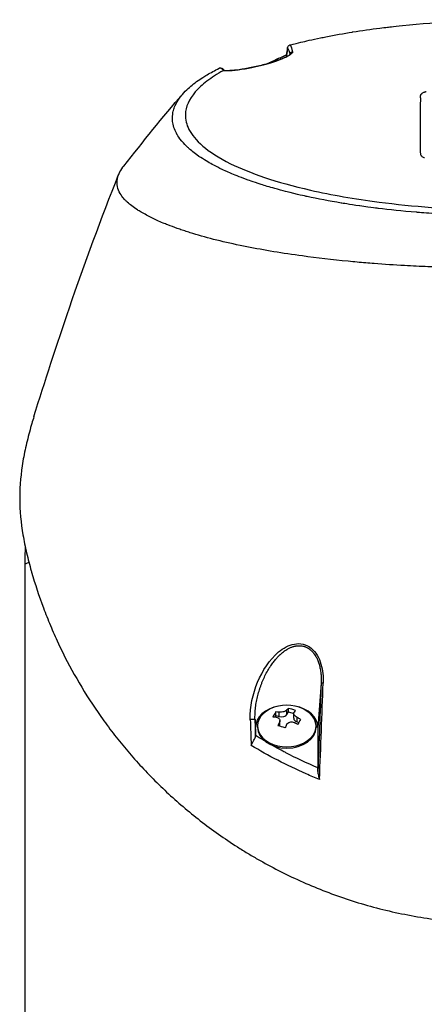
# Model space of a CAD drawing. Header units: millimetres. Extents: x 0 to 5219, y 0 to 2970.
# Tile 17 of 233: x 928 to 992, y 418 to 576. Entities that reach past the tile are written whole.
import ezdxf

# ---------------------------------------------------------------- set-up
doc = ezdxf.new("R2010")
doc.units = ezdxf.units.MM
doc.header["$LTSCALE"] = 0.2

# ---------------------------------------------------------------- blocks, each defined once
blk = doc.blocks.new('A$C0ad0ff27')
for p, q in [((-34.04, 269.12), (-34.01, 268.96)), ((-34.01, 268.9), (-34.01, 268.9)), ((-33.46, 269.21), (-33.46, 269.21)), ((-43.91, 266.65), (-43.91, 266.65)), ((-43.9, 266.65), (-43.9, 266.65)), ((-37.35, 267.72), (-37.35, 267.72)), ((-37.28, 267.74), (-37.28, 267.74)), ((-12.53, 260.42), (-12.53, 260.42)), ((-12.53, 258.1), (-12.53, 258.1)), ((-43.49, 250.46), (-43.49, 250.46)), ((-42.97, 250.23), (-42.97, 250.23)), ((-42.89, 250.19), (-42.89, 250.19)), ((-42.66, 250.1), (-42.66, 250.1)), ((-37.71, 248.32), (-37.71, 248.32)), ((-76, 187.5), (-76, 96.5)), ((-36, 172.12), (-36, 172.11)), ((-35.24, 172.96), (-35.24, 172.96)), ((-37.09, 170.5), (-37.08, 170.5)), ((-36.8, 170.99), (-36.79, 170.99)), ((-36.71, 171.13), (-36.71, 171.14)), ((-28.57, 170.5), (-28.57, 170.5)), ((-28.27, 170.5), (-28.27, 170.5)), ((-28.48, 168.56), (-29, 161.48)), ((-33.97, 163.56), (-33.97, 164.27)), ((-33.74, 163.94), (-33.74, 164.52)), ((-39, 161.48), (-39.09, 162.73)), ((-35.88, 163.12), (-35.73, 163.37)), ((-35.73, 163.37), (-35.73, 163.95)), ((-35.73, 163.37), (-35.2, 163.2)), ((-35.2, 163.2), (-35.2, 163.92)), ((-35.11, 161.78), (-35.11, 162.55)), ((-33.97, 163.56), (-33.74, 163.94)), ((-33.74, 163.94), (-32.89, 163.68)), ((-32.89, 162.95), (-32.89, 163.72)), ((-32.31, 162.34), (-32.31, 163.06)), ((-39, 160.18), (-39, 161.48)), ((-38.7, 161.68), (-38.7, 161.48)), ((-35.19, 161.67), (-35.19, 162.23)), ((-32.31, 162.34), (-32.08, 162.27)), ((-29.3, 161.68), (-29.3, 161.48)), ((-29, 161.48), (-29, 154.98)), ((-36, 156.49), (-36, 156.49)), ((-28.58, 157.53), (-28.58, 157.53)), ((-32, 154.52), (-32, 154.52)), ((-31.5, 154.29), (-31.5, 154.29)), ((-29.81, 153.56), (-29.81, 153.56))]:
    blk.add_line(p, q)
for centre, radius, start, end in [((0, 187.5), 76, 177.7917, 180), ((-34, 158.94), 6.1, 64.3547, 115.6453)]:
    blk.add_arc(centre, radius, start, end)
for centre, major_axis, ratio, start_param, end_param in [((-42.64, -77.92), (13.54, 365.5), 0.037007, 0.309924, 0.320526), ((-35, 267.68), (-0.409, 0.913), 0.345392, 6.132175, 6.283011), ((-32.96, 269.23), (-0.484, -0.125), 0.991715, 4.674408, 5.910256), ((-13.48, 270.28), (31.41, 2.51), 0.175412, 3.266736, 3.349448), ((0, 187.5), (76, 0), 0.039474, 3.009799, 3.141593), ((-65.6, -471.16), (40.63, 800.94), 0.010313, 5.606685, 5.638035), ((-27.98, 168.54), (-0.5, 0.018), 0.001055, 5.102146, 6.24617), ((-34, 161.68), (4.7, 0), 0.707107, 2.167258, 7.25752), ((-34, 161.48), (-5, 0), 0.707107, 4.977936, 6.283185), ((-34.58, 159.11), (-1.74, -5.81), 0.275938, 3.606045, 3.707091), ((-33.16, 160.33), (-4.9, 2.93), 0.651044, 4.974451, 5.194448), ((-33.42, 158.76), (1.74, 5.81), 0.275938, 0.464452, 0.565498), ((-34, 161.48), (5, 0), 0.707107, 0, 1.305249), ((-39.59, 162.71), (0.5, 0.018), 0.038586, 0.037043, 2.12174), ((-18.17, 139.57), (-23.04, 614.89), 0.033838, 1.531881, 1.538612), ((-15.61, 139.97), (-22.65, 611.28), 0.037007, 1.532183, 1.536415), ((-35.98, 159.53), (-1.64, -5.47), 0.275938, 3.858248, 4.078245), ((-34.24, 158.53), (5.2, -3.12), 0.651044, 2.204012, 2.305058), ((-33.76, 159.34), (-5.2, 3.12), 0.651044, 5.345605, 5.446651), ((-34.83, 163.82), (-0.94, 0), 0.707107, 1.169909, 2.740705), ((-31.95, 162.95), (-0.94, 0), 0.707107, 0, 1.169909), ((-33.76, 159.34), (-5.2, 3.12), 0.651044, 4.722248, 4.823294), ((-32.02, 158.34), (1.64, 5.47), 0.275938, 0.716655, 0.936652), ((-34, 161.48), (4.7, 0), 0.707107, 3.141593, 6.283185), ((-34.58, 159.11), (-1.74, -5.81), 0.275938, 4.229401, 4.330448), ((-34.84, 157.54), (4.9, -2.93), 0.651044, 1.832858, 2.052856), ((-36.05, 161.78), (0.94, 0), 0.707107, 6.095685, 6.283185), ((-33.42, 158.76), (1.74, 5.81), 0.275938, 1.087809, 1.188855), ((-34.24, 158.53), (5.2, -3.12), 0.651044, 1.580655, 1.681702), ((-34, 152.29), (-6.7, 0), 0.707107, 5.080892, 5.081126)]:
    blk.add_ellipse(centre, major_axis=major_axis, ratio=ratio, start_param=start_param, end_param=end_param)
for points, knots in [([(-15.42, 273.91), (-9.64, 274.49), (-3.61, 274.84), (6.74, 274.65), (11.21, 274.35), (15.52, 273.91)], [0, 0, 0, 0, 1.779262, 1.779262, 3.10461, 3.10461, 3.10461, 3.10461]), ([(-33.47, 270.79), (-33.41, 270.81), (-32.85, 270.96), (-31.74, 271.22), (-30.97, 271.41), (-29.94, 271.65), (-28.6, 271.92), (-28.31, 271.98), (-28.02, 272.04), (-27.73, 272.1), (-26.3, 272.38), (-24.88, 272.64), (-23.49, 272.86), (-23.45, 272.87), (-23.42, 272.87), (-23.38, 272.88), (-21.97, 273.1), (-20.52, 273.31), (-19.05, 273.5), (-18.64, 273.55), (-18.24, 273.6), (-17.83, 273.64), (-17.82, 273.65), (-17.03, 273.75), (-15.42, 273.91)], [0, 0, 0, 0, 0.0491532, 0.0491532, 0.0491532, 0.0833333, 0.0833333, 0.0833333, 0.0971125, 0.0971125, 0.0971125, 0.1649409, 0.1649409, 0.1649409, 0.1666667, 0.1666667, 0.1666667, 0.23215, 0.23215, 0.23215, 0.25, 0.25, 0.25, 0.2882133, 0.2882133, 0.2882133, 0.2882133]), ([(-33.86, 270.31), (-33.86, 270.32), (-33.86, 270.32), (-33.86, 270.36), (-33.85, 270.41), (-33.83, 270.49), (-33.81, 270.54), (-33.76, 270.61), (-33.73, 270.65), (-33.66, 270.71), (-33.62, 270.73), (-33.58, 270.75)], [-0.05578122, -0.05578122, -0.05578122, -0.05578122, -0.05549131, -0.05549131, -0.04204343, -0.04204343, -0.0278857, -0.0278857, -0.01375246, -0.01375246, -0.00000001, -0.00000001, -0.00000001, -0.00000001]), ([(-33.47, 270.79), (-33.49, 270.79), (-33.51, 270.78), (-33.54, 270.77), (-33.56, 270.76), (-33.58, 270.75)], [0.00000003, 0.00000003, 0.00000003, 0.00000003, 0.00636331, 0.00636331, 0.01211247, 0.01211247, 0.01211247, 0.01211247]), ([(-33.07, 269.71), (-33.04, 269.62), (-33.1, 269.5), (-33.27, 269.36), (-33.43, 269.22), (-33.7, 269.05), (-34.07, 268.87), (-34.26, 268.78), (-34.48, 268.68), (-34.74, 268.58), (-34.99, 268.48), (-35.26, 268.38), (-35.56, 268.27), (-35.87, 268.17), (-36.18, 268.06), (-36.52, 267.96), (-36.86, 267.85), (-37.21, 267.75), (-37.56, 267.66), (-37.91, 267.57), (-38.27, 267.48), (-38.64, 267.39), (-38.99, 267.31), (-39.34, 267.23), (-39.7, 267.16), (-40.04, 267.09), (-40.37, 267.03), (-40.7, 266.97), (-41.02, 266.92), (-41.32, 266.87), (-41.62, 266.83), (-42.17, 266.76), (-42.67, 266.7), (-43.13, 266.68), (-43.55, 266.65), (-43.91, 266.65), (-44.21, 266.67)], [0, 0, 0, 0, 0.125, 0.125, 0.125, 0.25, 0.25, 0.25, 0.3125, 0.3125, 0.3125, 0.375, 0.375, 0.375, 0.4375, 0.4375, 0.4375, 0.5, 0.5, 0.5, 0.5625, 0.5625, 0.5625, 0.625, 0.625, 0.625, 0.6875, 0.6875, 0.6875, 0.75, 0.75, 0.75, 0.875, 0.875, 0.875, 0.9999998, 0.9999998, 0.9999998, 0.9999998]), ([(-44.05, 266.69), (-43.74, 266.67), (-43.29, 266.68), (-42.17, 266.77), (-41.46, 266.85), (-40.34, 267.05), (-39.99, 267.11), (-39.02, 267.31), (-38.37, 267.46), (-37.21, 267.76), (-36.69, 267.91), (-35.78, 268.2), (-35.39, 268.34), (-34.7, 268.6), (-34.4, 268.73), (-33.89, 268.99), (-33.68, 269.11), (-33.5, 269.24), (-33.46, 269.28), (-33.43, 269.31), (-33.42, 269.32), (-33.42, 269.32)], [0, 0, 0, 0, 0.272573, 0.272573, 0.552683, 0.552683, 0.670406, 0.670406, 0.865983, 0.865983, 1.029233, 1.029233, 1.175661, 1.175661, 1.325772, 1.325772, 1.495719, 1.495719, 1.586781, 1.586781, 1.627368, 1.627368, 1.627368, 1.627368]), ([(-37.24, 267.75), (-37.03, 267.85), (-36.4, 268.14), (-35.77, 268.42), (-35.36, 268.61)], [0.2141406, 0.2141406, 0.2141406, 0.2141406, 0.2911132, 0.436691, 0.436691, 0.436691, 0.436691]), ([(-35.24, 268.4), (-34.93, 268.53), (-34.67, 268.64), (-34.48, 268.72), (-34.3, 268.8), (-34.17, 268.85), (-34.09, 268.89)], [-0.3381956, -0.3381956, -0.3381956, -0.3381956, -0.1967319, -0.1967319, -0.1967319, -0.0664728, -0.0664728, -0.0664728, -0.0664728]), ([(-44.21, 266.67), (-45.16, 266.14), (-46.03, 265.58), (-47.54, 264.43), (-48.17, 263.85), (-49.69, 262.09), (-50.23, 260.88), (-50.29, 258.85), (-50.09, 258.05), (-48.82, 255.59), (-46.87, 253.68), (-39.98, 250.29), (-35.78, 248.81), (-26.81, 246.77), (-23.11, 246.12), (-16.48, 245.27), (-13.65, 244.99), (-8.65, 244.62), (-6.47, 244.51), (-2.83, 244.39), (-1.35, 244.37), (0.13, 244.37)], [-13.245772, -13.245772, -13.245772, -13.245772, -12.251128, -12.251128, -11.274972, -11.274972, -9.337784, -9.337784, -8.051587, -8.051587, -5.366006, -5.366006, -3.267179, -3.267179, -1.993957, -1.993957, -1.102626, -1.102626, -0.445934, -0.445934, 0, 0, 0, 0]), ([(-46.79, 266.01), (-46.49, 266.19), (-46.18, 266.36), (-45.53, 266.71), (-45.19, 266.89), (-44.84, 267.05)], [-0.4021179, -0.4021179, -0.4021179, -0.4021179, -0.2010493, -0.2010493, -0.000001, -0.000001, -0.000001, -0.000001]), ([(-44.58, 267.1), (-44.61, 267.1), (-44.64, 267.1), (-44.69, 267.1), (-44.71, 267.09), (-44.77, 267.08), (-44.81, 267.07), (-44.84, 267.05)], [-0.03323474, -0.03323474, -0.03323474, -0.03323474, -0.02493702, -0.02493702, -0.016586, -0.016586, -0.00000027, -0.00000027, -0.00000027, -0.00000027]), ([(-44.58, 267.1), (-44.49, 267.11), (-44.37, 267.07), (-44.28, 267), (-44.26, 266.98), (-44.24, 266.96), (-44.22, 266.94)], [-0.9999898, -0.9999898, -0.9999898, -0.9999898, -0.5, -0.5, -0.5, -0.3696575, -0.3696575, -0.3696575, -0.3696575]), ([(-44.21, 266.67), (-44.2, 266.67), (-44.19, 266.67), (-44.18, 266.68), (-44.17, 266.68), (-44.15, 266.69), (-44.14, 266.69), (-44.12, 266.69)], [0.00000075, 0.00000075, 0.00000075, 0.00000075, 0.00345757, 0.00345757, 0.00673721, 0.00673721, 0.01277471, 0.01277471, 0.01277471, 0.01277471]), ([(0.13, 243.42), (-0.45, 243.42), (-1.57, 243.42), (-3.21, 243.46), (-3.74, 243.47), (-4.25, 243.49), (-4.75, 243.5), (-5.37, 243.52), (-5.96, 243.54), (-6.53, 243.57), (-6.98, 243.59), (-8.08, 243.63), (-9.81, 243.74), (-11.14, 243.83), (-12.21, 243.91), (-13.04, 243.98), (-13.08, 243.98), (-13.12, 243.98), (-13.16, 243.99), (-15.54, 244.18), (-17.58, 244.4), (-19.3, 244.61), (-19.34, 244.62), (-20.37, 244.73), (-22.31, 245.01), (-22.32, 245.01), (-22.33, 245.01), (-22.33, 245.01), (-24.06, 245.26), (-25.02, 245.43), (-25.29, 245.47), (-27.18, 245.78), (-29, 246.13), (-30.75, 246.51), (-30.79, 246.52), (-30.83, 246.53), (-30.87, 246.54), (-31.02, 246.57), (-32.18, 246.81), (-34.19, 247.33), (-34.72, 247.46), (-35.3, 247.62), (-35.94, 247.8), (-36.8, 248.04), (-37.52, 248.26), (-38.12, 248.45), (-39.47, 248.88), (-40.22, 249.16), (-40.47, 249.25), (-41.59, 249.65), (-42.43, 250), (-43.05, 250.26), (-43.73, 250.55), (-44.15, 250.75), (-44.36, 250.85), (-45.38, 251.34), (-46.11, 251.74), (-46.64, 252.05), (-47.06, 252.29), (-47.35, 252.47), (-47.53, 252.59), (-47.81, 252.77), (-48.27, 253.07), (-48.83, 253.5), (-49.14, 253.74), (-49.39, 253.94), (-49.58, 254.12), (-49.73, 254.24), (-49.84, 254.35), (-49.94, 254.44), (-50.15, 254.64), (-50.48, 254.96), (-50.83, 255.39), (-51.29, 255.94), (-51.47, 256.26), (-51.52, 256.35), (-51.53, 256.37), (-51.54, 256.38), (-51.55, 256.4), (-51.93, 257.03), (-52.17, 257.68), (-52.28, 258.32), (-52.3, 258.44), (-52.31, 258.57), (-52.33, 258.73), (-52.34, 258.9), (-52.34, 259.1), (-52.33, 259.32), (-52.3, 259.88), (-52.2, 260.21), (-52.17, 260.3), (-52.1, 260.56), (-52.01, 260.82), (-51.9, 261.07), (-51.72, 261.47), (-51.49, 261.86), (-51.21, 262.26), (-50.91, 262.68), (-50.58, 263.06), (-50.27, 263.38), (-49.96, 263.69), (-49.67, 263.95), (-49.41, 264.17), (-48.79, 264.7), (-48.12, 265.17), (-47.48, 265.58), (-47.25, 265.73), (-47.02, 265.87), (-46.79, 266.01)], [-1, -1, -1, -1, -0.96875, -0.96875, -0.96875, -0.9547937, -0.9547937, -0.9547937, -0.9375, -0.9375, -0.9375, -0.90625, -0.90625, -0.90625, -0.875, -0.875, -0.875, -0.8739463, -0.8739463, -0.8739463, -0.8125, -0.8125, -0.8125, -0.7813822, -0.7813822, -0.7813822, -0.78125, -0.78125, -0.78125, -0.75, -0.75, -0.75, -0.6888795, -0.6888795, -0.6888795, -0.6875, -0.6875, -0.6875, -0.6380723, -0.6380723, -0.6380723, -0.625, -0.625, -0.625, -0.6057577, -0.6057577, -0.6057577, -0.5625, -0.5625, -0.5625, -0.5324119, -0.5324119, -0.5324119, -0.5, -0.5, -0.5, -0.4654336, -0.4654336, -0.4654336, -0.4375, -0.4375, -0.4375, -0.40625, -0.40625, -0.40625, -0.3881699, -0.3881699, -0.3881699, -0.375, -0.375, -0.375, -0.34375, -0.34375, -0.34375, -0.3125, -0.3125, -0.3125, -0.3110249, -0.3110249, -0.3110249, -0.25, -0.25, -0.25, -0.2349777, -0.2349777, -0.2349777, -0.21875, -0.21875, -0.21875, -0.1875, -0.1875, -0.1875, -0.1630802, -0.1630802, -0.1630802, -0.125, -0.125, -0.125, -0.0933033, -0.0933033, -0.0933033, -0.0625, -0.0625, -0.0625, -0.0165509, -0.0165509, -0.0165509, 0, 0, 0, 0]), ([(-12.53, 255.66), (-12.53, 255.93), (-12.53, 256.38), (-12.53, 256.98), (-12.53, 257.37), (-12.53, 257.83), (-12.53, 258.35), (-12.53, 258.74), (-12.53, 259.16), (-12.53, 259.6), (-12.53, 259.62), (-12.53, 259.64), (-12.53, 259.65), (-12.53, 260.06), (-12.53, 260.35), (-12.53, 260.53), (-12.53, 260.76), (-12.53, 260.95), (-12.53, 261.1), (-12.53, 261.31), (-12.53, 261.43), (-12.53, 261.47), (-12.53, 262.01), (-12.52, 262.29), (-12.53, 262.32), (-12.53, 262.34), (-12.53, 262.36), (-12.53, 262.37), (-12.53, 262.4), (-12.53, 262.42), (-12.53, 262.43), (-12.53, 262.45), (-12.54, 262.5), (-12.54, 262.59), (-12.54, 262.64), (-12.53, 262.68), (-12.53, 262.7), (-12.52, 262.76), (-12.51, 262.79), (-12.5, 262.81), (-12.5, 262.82), (-12.48, 262.85), (-12.45, 262.9), (-12.42, 262.94), (-12.39, 262.97), (-12.36, 262.99), (-12.31, 263.03), (-12.26, 263.07), (-12.2, 263.11), (-12.14, 263.14), (-12.08, 263.18), (-12, 263.22), (-11.96, 263.23), (-11.92, 263.25), (-11.88, 263.27), (-11.88, 263.27), (-11.88, 263.27), (-11.87, 263.27), (-11.83, 263.29), (-11.79, 263.3), (-11.76, 263.31), (-11.71, 263.33), (-11.66, 263.35), (-11.62, 263.36)], [-0.35, -0.35, -0.35, -0.35, -0.3036755, -0.3036755, -0.3036755, -0.273124, -0.273124, -0.273124, -0.25, -0.25, -0.25, -0.248947, -0.248947, -0.248947, -0.2232143, -0.2232143, -0.2232143, -0.2123203, -0.2123203, -0.2123203, -0.1964286, -0.1964286, -0.1964286, -0.1696429, -0.1696429, -0.1696429, -0.1683773, -0.1683773, -0.1683773, -0.1662946, -0.1662946, -0.1662946, -0.1629464, -0.1629464, -0.1629464, -0.1595982, -0.1595982, -0.1595982, -0.15625, -0.15625, -0.15625, -0.1533801, -0.1533801, -0.1533801, -0.1505102, -0.1505102, -0.1505102, -0.1466837, -0.1466837, -0.1466837, -0.1428571, -0.1428571, -0.1428571, -0.1409439, -0.1409439, -0.1409439, -0.1408082, -0.1408082, -0.1408082, -0.1390306, -0.1390306, -0.1390306, -0.1376667, -0.1376667, -0.1376667, -0.1376667]), ([(-11.94, 252.7), (-11.94, 252.7), (-11.94, 252.7), (-11.95, 252.71), (-12.12, 252.78), (-12.25, 252.87), (-12.34, 252.97), (-12.35, 252.98), (-12.36, 252.99), (-12.37, 253), (-12.42, 253.05), (-12.45, 253.11), (-12.48, 253.17), (-12.5, 253.22), (-12.51, 253.26), (-12.51, 253.27), (-12.51, 253.29), (-12.52, 253.31), (-12.52, 253.33), (-12.52, 253.35), (-12.52, 253.37), (-12.52, 253.39), (-12.53, 253.46), (-12.53, 253.54), (-12.53, 253.65), (-12.53, 253.77), (-12.53, 253.85), (-12.53, 253.89), (-12.54, 253.94), (-12.53, 254.01), (-12.53, 254.08), (-12.53, 254.15), (-12.53, 254.22), (-12.53, 254.3), (-12.53, 254.51), (-12.53, 254.62), (-12.53, 254.62), (-12.53, 254.65), (-12.53, 254.77), (-12.53, 254.95), (-12.53, 255.23), (-12.53, 255.43), (-12.53, 255.56), (-12.53, 255.6), (-12.53, 255.63), (-12.53, 255.66)], [-0.42508191, -0.42508191, -0.42508191, -0.42508191, -0.425, -0.425, -0.425, -0.41652249, -0.41652249, -0.41652249, -0.415625, -0.415625, -0.415625, -0.4109375, -0.4109375, -0.4109375, -0.40859375, -0.40859375, -0.40859375, -0.40748306, -0.40748306, -0.40748306, -0.40625, -0.40625, -0.40625, -0.4015625, -0.4015625, -0.4015625, -0.396875, -0.396875, -0.396875, -0.3919545, -0.3919545, -0.3919545, -0.3875, -0.3875, -0.3875, -0.378125, -0.378125, -0.378125, -0.36875, -0.36875, -0.36875, -0.35441881, -0.35441881, -0.35441881, -0.35, -0.35, -0.35, -0.35]), ([(0.06, 235.01), (-0.41, 235.02), (-2.64, 235.01), (-7.58, 235.12), (-9.48, 235.18), (-12.61, 235.31), (-13.86, 235.37), (-16.74, 235.54), (-18.37, 235.65), (-20.89, 235.84), (-21.81, 235.92), (-23.19, 236.04), (-23.67, 236.09), (-26.68, 236.38), (-29.14, 236.67), (-34.65, 237.42), (-37.62, 237.91), (-40.75, 238.53), (-41.12, 238.6), (-44.46, 239.29), (-47.15, 239.99), (-49.79, 240.81), (-50.08, 240.9), (-50.63, 241.09), (-50.9, 241.18), (-51.3, 241.31), (-51.44, 241.36), (-52.08, 241.59), (-52.6, 241.78), (-53.34, 242.07), (-53.59, 242.17), (-54.48, 242.55), (-55.09, 242.82), (-56.24, 243.39), (-56.8, 243.7), (-57.55, 244.14), (-57.76, 244.26), (-58.59, 244.8), (-59.13, 245.21), (-59.63, 245.67), (-59.69, 245.72), (-59.86, 245.89), (-59.97, 246), (-60.15, 246.2), (-60.22, 246.28), (-60.67, 246.83), (-61.12, 247.55), (-61.22, 248.45), (-61.22, 248.49), (-61.27, 249.15), (-61.09, 249.75), (-60.74, 250.54), (-60.53, 250.88), (-60.23, 251.28), (-60.19, 251.34), (-60.14, 251.39)], [0.000004, 0.000004, 0.000004, 0.000004, 0.139875, 0.139875, 0.227512, 0.227512, 0.285894, 0.285894, 0.363713, 0.363713, 0.408155, 0.408155, 0.431826, 0.431826, 0.55804, 0.55804, 0.726318, 0.726318, 0.748791, 0.748791, 0.934846, 0.934846, 0.958293, 0.958293, 0.980317, 0.980317, 0.992046, 0.992046, 1.035571, 1.035571, 1.057896, 1.057896, 1.118512, 1.118512, 1.185121, 1.185121, 1.212956, 1.212956, 1.299325, 1.299325, 1.310275, 1.310275, 1.333714, 1.333714, 1.350359, 1.350359, 1.438721, 1.438721, 1.44302, 1.44302, 1.506527, 1.506527, 1.556602, 1.556602, 1.564732, 1.564732, 1.564732, 1.564732]), ([(-74.55, 211.25), (-72.83, 216.77), (-70.88, 222.82), (-66.39, 235.87), (-63.75, 243.03), (-60.96, 250.03)], [0, 0, 0, 0, 1.926941, 1.926941, 4.278146, 4.278146, 4.278146, 4.278146]), ([(-74.55, 211.25), (-74.66, 210.88), (-74.78, 210.5), (-74.89, 210.13), (-74.92, 210.03), (-74.94, 209.94), (-74.97, 209.85), (-75.25, 208.9), (-75.5, 207.94), (-75.72, 206.99), (-75.95, 206.03), (-76.15, 205.07), (-76.31, 204.11), (-76.64, 202.19), (-76.82, 200.27), (-76.83, 198.35), (-76.83, 198.27), (-76.83, 198.19), (-76.83, 198.11), (-76.82, 196.17), (-76.63, 194.24), (-76.3, 192.31), (-76.14, 191.35), (-75.94, 190.38), (-75.72, 189.42), (-75.49, 188.45), (-75.24, 187.49), (-74.97, 186.53), (-74.95, 186.47), (-74.93, 186.41), (-74.91, 186.35), (-74.36, 184.43), (-73.74, 182.52), (-73.03, 180.63), (-72.67, 179.68), (-72.3, 178.74), (-71.9, 177.8), (-71.51, 176.86), (-71.1, 175.92), (-70.66, 174.99), (-70.64, 174.95), (-70.62, 174.9), (-70.6, 174.85), (-69.71, 172.98), (-68.74, 171.11), (-67.69, 169.28), (-66.63, 167.44), (-65.5, 165.64), (-64.27, 163.86), (-63.65, 162.97), (-63.02, 162.09), (-62.36, 161.21), (-61.7, 160.34), (-61.01, 159.47), (-60.3, 158.61), (-59.6, 157.75), (-58.87, 156.91), (-58.12, 156.07), (-57.36, 155.23), (-56.59, 154.41), (-55.79, 153.59), (-55.77, 153.57), (-55.76, 153.56), (-55.74, 153.54), (-54.94, 152.72), (-54.11, 151.92), (-53.26, 151.12), (-52.41, 150.33), (-51.54, 149.55), (-50.64, 148.78), (-49.74, 148.02), (-48.82, 147.27), (-47.87, 146.53), (-45.98, 145.06), (-43.99, 143.66), (-41.9, 142.32), (-41.37, 141.99), (-40.84, 141.66), (-40.31, 141.33), (-39.77, 141.01), (-39.23, 140.69), (-38.68, 140.38), (-36.5, 139.13), (-34.22, 137.96), (-31.85, 136.89), (-31.84, 136.89), (-31.84, 136.88), (-31.83, 136.88), (-30.64, 136.35), (-29.43, 135.84), (-28.2, 135.36), (-26.97, 134.88), (-25.73, 134.42), (-24.45, 134), (-23.18, 133.58), (-21.89, 133.18), (-20.58, 132.82), (-19.27, 132.46), (-17.94, 132.13), (-16.6, 131.84), (-15.26, 131.55), (-13.89, 131.29), (-12.52, 131.06), (-11.83, 130.95), (-11.15, 130.85), (-10.46, 130.76), (-9.77, 130.66), (-9.08, 130.58), (-8.38, 130.5), (-7, 130.35), (-5.61, 130.24), (-4.21, 130.16), (-2.81, 130.09), (-1.41, 130.05), (0, 130.05)], [0.116009, 0.116009, 0.116009, 0.116009, 0.1176445, 0.1176445, 0.1176445, 0.1180502, 0.1180502, 0.1180502, 0.1221943, 0.1221943, 0.1221943, 0.1263384, 0.1263384, 0.1263384, 0.1346266, 0.1346266, 0.1346266, 0.1349824, 0.1349824, 0.1349824, 0.143338, 0.143338, 0.143338, 0.1475158, 0.1475158, 0.1475158, 0.1516936, 0.1516936, 0.1516936, 0.1519551, 0.1519551, 0.1519551, 0.160293, 0.160293, 0.160293, 0.164462, 0.164462, 0.164462, 0.168631, 0.168631, 0.168631, 0.1688379, 0.1688379, 0.1688379, 0.1772635, 0.1772635, 0.1772635, 0.1856891, 0.1856891, 0.1856891, 0.1899019, 0.1899019, 0.1899019, 0.1941147, 0.1941147, 0.1941147, 0.1983275, 0.1983275, 0.1983275, 0.2025403, 0.2025403, 0.2025403, 0.2026348, 0.2026348, 0.2026348, 0.206856, 0.206856, 0.206856, 0.2110771, 0.2110771, 0.2110771, 0.2152983, 0.2152983, 0.2152983, 0.2237405, 0.2237405, 0.2237405, 0.2258511, 0.2258511, 0.2258511, 0.2279617, 0.2279617, 0.2279617, 0.2364039, 0.2364039, 0.2364039, 0.2364237, 0.2364237, 0.2364237, 0.240644, 0.240644, 0.240644, 0.2448644, 0.2448644, 0.2448644, 0.2490847, 0.2490847, 0.2490847, 0.253305, 0.253305, 0.253305, 0.2575358, 0.2575358, 0.2575358, 0.2596491, 0.2596491, 0.2596491, 0.2617623, 0.2617623, 0.2617623, 0.2659889, 0.2659889, 0.2659889, 0.2702154, 0.2702154, 0.2702154, 0.2702154]), ([(-39.85, 162.71), (-39.93, 164.79), (-39.44, 166.85), (-38.67, 168.71), (-37.89, 170.57), (-36.8, 172.3), (-35.3, 173.55), (-34.55, 174.17), (-33.7, 174.66), (-32.78, 174.83), (-31.85, 175), (-30.85, 174.79), (-30.08, 174.16), (-29.31, 173.54), (-28.81, 172.61), (-28.52, 171.62), (-28.22, 170.62), (-28.13, 169.59), (-28.17, 168.55)], [-1, -1, -1, -1, -0.75, -0.75, -0.75, -0.5, -0.5, -0.5, -0.375, -0.375, -0.375, -0.25, -0.25, -0.25, -0.125, -0.125, -0.125, 0, 0, 0, 0]), ([(-39.09, 162.73), (-39.1, 163.05), (-39.1, 163.7), (-39.02, 164.68), (-38.87, 165.64), (-38.66, 166.59), (-38.43, 167.36), (-38.23, 167.97), (-38.06, 168.42), (-37.89, 168.86), (-37.63, 169.44), (-37.29, 170.15), (-36.9, 170.84), (-36.52, 171.43), (-36.16, 171.93), (-35.8, 172.36), (-35.52, 172.67), (-35.33, 172.87), (-35.17, 173.02), (-35.06, 173.13), (-34.95, 173.23), (-34.82, 173.34), (-34.62, 173.51), (-34.44, 173.65), (-34.21, 173.81), (-33.97, 173.97), (-33.68, 174.13), (-33.41, 174.26), (-33.21, 174.34), (-33, 174.41), (-32.84, 174.45), (-32.72, 174.48), (-32.64, 174.5), (-32.52, 174.52), (-32.37, 174.54), (-32.22, 174.56), (-32.11, 174.56), (-32.05, 174.56), (-31.99, 174.56), (-31.95, 174.56), (-31.88, 174.56), (-31.76, 174.55), (-31.55, 174.52), (-31.34, 174.48), (-31.17, 174.43), (-31.05, 174.39), (-30.89, 174.33), (-30.73, 174.25), (-30.59, 174.17), (-30.48, 174.11), (-30.4, 174.05), (-30.33, 174), (-30.28, 173.96), (-30.23, 173.92), (-30.18, 173.88), (-30.12, 173.83), (-30.03, 173.74), (-29.91, 173.62), (-29.76, 173.46), (-29.64, 173.31), (-29.5, 173.1), (-29.3, 172.8), (-29.11, 172.41), (-28.96, 172.03), (-28.87, 171.77), (-28.8, 171.55), (-28.74, 171.33), (-28.67, 171.03), (-28.6, 170.66), (-28.54, 170.27), (-28.5, 169.87), (-28.46, 169.3), (-28.46, 168.86), (-28.48, 168.56)], [0, 0, 0, 0, 0.09755, 0.195364, 0.293553, 0.392049, 0.490631, 0.539857, 0.588967, 0.638036, 0.687243, 0.785873, 0.884538, 0.933822, 1.008822, 1.081176, 1.113601, 1.143537, 1.170992, 1.183791, 1.195972, 1.218472, 1.238473, 1.283423, 1.293407, 1.329481, 1.378961, 1.40356, 1.428073, 1.452518, 1.476923, 1.483207, 1.495736, 1.501978, 1.526778, 1.545207, 1.551317, 1.563485, 1.567497, 1.570553, 1.578207, 1.587912, 1.613451, 1.647115, 1.658519, 1.671664, 1.690388, 1.714701, 1.728974, 1.744675, 1.75307, 1.761833, 1.77097, 1.775681, 1.780486, 1.790347, 1.800537, 1.821922, 1.844682, 1.86886, 1.881499, 1.921664, 1.980666, 2.012563, 2.046031, 2.063338, 2.081006, 2.117316, 2.154984, 2.194087, 2.234709, 2.276933, 2.36647, 2.36647, 2.36647, 2.36647]), ([(-33.97, 164.27), (-34.01, 164.22), (-34.08, 164.16), (-34.26, 164.06), (-34.37, 164.02), (-34.59, 163.96), (-34.72, 163.93), (-34.97, 163.91), (-35.09, 163.91), (-35.2, 163.92)], [-0.1437022, -0.1437022, -0.1437022, -0.1437022, -0.1077767, -0.1077767, -0.0718511, -0.0718511, -0.0359256, -0.0359256, 0, 0, 0, 0]), ([(-35.69, 163.1), (-35.58, 163.09), (-35.47, 163.06), (-35.3, 162.96), (-35.23, 162.89), (-35.14, 162.74), (-35.11, 162.64), (-35.12, 162.44), (-35.14, 162.33), (-35.19, 162.23)], [-0.2938438, -0.2938438, -0.2938438, -0.2938438, -0.2579182, -0.2579182, -0.2219927, -0.2219927, -0.1860671, -0.1860671, -0.1501416, -0.1501416, -0.1501416, -0.1501416]), ([(-32.31, 163.06), (-32.42, 163.11), (-32.53, 163.18), (-32.7, 163.33), (-32.77, 163.41), (-32.86, 163.57), (-32.89, 163.65), (-32.88, 163.81), (-32.86, 163.87), (-32.81, 163.93)], [-0.5881822, -0.5881822, -0.5881822, -0.5881822, -0.5522567, -0.5522567, -0.5163311, -0.5163311, -0.4804056, -0.4804056, -0.44448, -0.44448, -0.44448, -0.44448]), ([(-34.03, 161.89), (-33.99, 161.98), (-33.92, 162.08), (-33.74, 162.23), (-33.63, 162.29), (-33.41, 162.35), (-33.28, 162.36), (-33.03, 162.33), (-32.91, 162.29), (-32.8, 162.24)], [-0.4380406, -0.4380406, -0.4380406, -0.4380406, -0.4021151, -0.4021151, -0.3661895, -0.3661895, -0.330264, -0.330264, -0.2943384, -0.2943384, -0.2943384, -0.2943384]), ([(-39.7, 158.58), (-39.65, 158.69), (-39.59, 158.83), (-39.5, 158.99), (-39.47, 159.04), (-39.43, 159.11), (-39.38, 159.2), (-39.33, 159.29), (-39.29, 159.36), (-39.27, 159.4), (-39.19, 159.55), (-39.12, 159.68), (-39.08, 159.78), (-39.02, 159.93), (-39, 160.05), (-39, 160.14)], [0, 0, 0, 0, 0.25, 0.25, 0.25, 0.375, 0.375, 0.375, 0.5, 0.5, 0.5, 0.75, 0.75, 0.75, 0.9999999, 0.9999999, 0.9999999, 0.9999999]), ([(-39, 160.18), (-39, 160.18), (-39, 160.17), (-39, 160.15), (-39, 160.15), (-39, 160.14)], [-0.006006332, -0.006006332, -0.006006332, -0.006006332, -0.003002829, -0.003002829, -0.000000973, -0.000000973, -0.000000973, -0.000000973]), ([(-28.74, 153.13), (-29.46, 153.41), (-30.17, 153.71), (-30.87, 154.02), (-34.03, 155.4), (-36.97, 156.93), (-39.7, 158.58)], [0, 0, 0, 0, 0.1807269, 0.1807269, 0.1807269, 1, 1, 1, 1]), ([(-29, 154.98), (-30.77, 155.73), (-32.49, 156.55), (-34.16, 157.42), (-34.43, 157.56), (-35.16, 157.94), (-36.3, 158.58)], [0, 0, 0, 0, 0.5, 0.5, 0.5, 0.7293054, 0.7293054, 0.7293054, 0.7293054]), ([(-29.01, 154.39), (-29, 154.48), (-29, 154.56), (-29, 154.76), (-29, 154.87), (-29, 154.98)], [-0.07344976, -0.07344976, -0.07344976, -0.07344976, -0.04389749, -0.04389749, -0.000001, -0.000001, -0.000001, -0.000001]), ([(-29.01, 154.39), (-29.01, 154.24), (-28.99, 154.03), (-28.93, 153.77), (-28.91, 153.69), (-28.88, 153.58), (-28.85, 153.45), (-28.79, 153.26), (-28.75, 153.15), (-28.74, 153.13)], [-0.9999987, -0.9999987, -0.9999987, -0.9999987, -0.5, -0.5, -0.5, -0.25, -0.25, -0.25, -0.000001, -0.000001, -0.000001, -0.000001])]:
    blk.add_open_spline(points, degree=3, knots=knots)
for points in [[(-34.05, 269.14), (-33.98, 269.56), (-33.92, 269.97), (-33.86, 270.37)], [(-33.86, 270.31), (-33.73, 270.1), (-33.59, 269.76), (-33.47, 269.27)], [(-33.47, 270.79), (-33.33, 270.57), (-33.2, 270.22), (-33.07, 269.71)], [(-37.31, 267.73), (-36.69, 268.02), (-36.05, 268.31), (-35.41, 268.6)], [(-35.41, 268.6), (-34.96, 268.8), (-34.5, 269), (-34.04, 269.2)], [(-34.04, 269.19), (-34.48, 269), (-34.92, 268.8), (-35.36, 268.61)], [(-34.04, 269.12), (-34.05, 269.12), (-34.05, 269.13), (-34.05, 269.14)], [(-33.45, 269.22), (-33.45, 269.22), (-33.45, 269.22), (-33.45, 269.22)], [(-44.22, 266.94), (-44.15, 266.86), (-44.06, 266.77), (-43.94, 266.68)], [(-44.05, 266.69), (-44.07, 266.69), (-44.1, 266.69), (-44.12, 266.69)], [(-60.14, 251.39), (-56.99, 255.32), (-53.99, 259.19), (-50.63, 262.98)], [(-28.48, 168.56), (-28.65, 163.83), (-28.83, 159.11), (-29.01, 154.39)], [(-37.56, 159.31), (-38.21, 159.7), (-38.69, 159.99), (-39, 160.18)]]:
    blk.add_open_spline(points, degree=3)

msp = doc.modelspace()

# ---------------------------------------------------------------- block references
msp.add_blockref('A$C0ad0ff27', (1004.425, 301.014))

doc.saveas('drawing.dxf')
